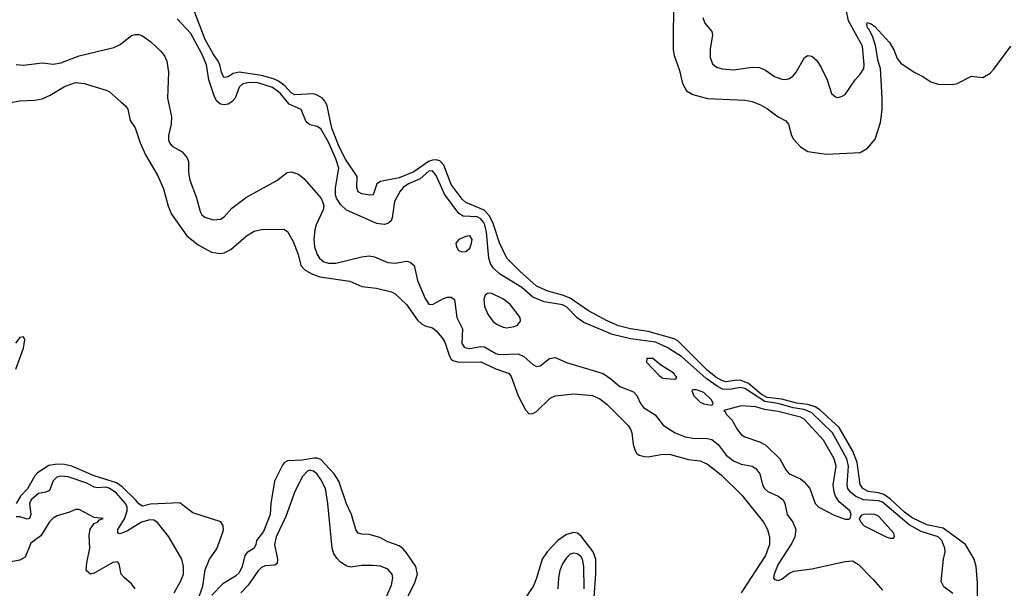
# Model space of a CAD drawing. Header units: inches. Extents: x 1682530 to 1839546, y 640742 to 791647.
# Tile 147 of 256: x 1711449 to 1716746, y 685454 to 688513. Entities that reach past the tile are written whole.
import ezdxf

# ---------------------------------------------------------------- set-up
doc = ezdxf.new("R2010")
doc.units = ezdxf.units.IN
doc.header["$MEASUREMENT"] = 0
doc.layers.add('B7618', color=7, linetype='Continuous')

msp = doc.modelspace()

# ---------------------------------------------------------------- linework, layer by layer
at = {"layer": 'B7618', "color": 5}
for points, elevation in [([(1714966.8, 688646.8), (1714964.2, 688350), (1714970, 688321.1), (1714999.4, 688239.4), (1715015.6, 688170), (1715036, 688130), (1715070.6, 688110), (1715150, 688088.4), (1715350, 688080.2), (1715390, 688072.6), (1715435, 688055), (1715473, 688033), (1715530, 687990.2), (1715570, 687968.5), (1715585.7, 687950), (1715602, 687890), (1715612.9, 687870), (1715650, 687828.8), (1715690, 687803.2), (1715789.8, 687790.2), (1715970, 687797.6), (1716010, 687821.3), (1716050.8, 687870), (1716079.9, 687960.1), (1716088.6, 688030), (1716089.9, 688090), (1716080.1, 688250), (1716068.1, 688290), (1716053.5, 688373.5), (1716038.6, 688418.6), (1716019.5, 688459.5), (1716009.9, 688470), (1716006.2, 688490), (1716010, 688497.1), (1716030, 688491.5), (1716050, 688475.6), (1716129.2, 688390), (1716151.8, 688350), (1716170, 688303.8), (1716190, 688279.5), (1716260.7, 688230), (1716307.5, 688207.5), (1716350, 688179.3), (1716390, 688166.7), (1716470, 688164.6), (1716493.2, 688170), (1716570, 688208.4), (1716630, 688201.6), (1716670, 688225.3), (1716690, 688246.5), (1716782, 688370)], 420), ([(1715125.1, 688525.1), (1715134.8, 688494.8), (1715172.3, 688450), (1715176, 688430), (1715163.8, 688356.2), (1715163.2, 688310), (1715176.3, 688276.3), (1715197.7, 688257.7), (1715228.6, 688248.6), (1715290, 688243), (1715390, 688257.1), (1715430, 688255), (1715460.9, 688240.9), (1715510, 688208.1), (1715550, 688192.8), (1715570, 688190.3), (1715590, 688196), (1715610, 688210.3), (1715626.9, 688230), (1715671.1, 688308.9), (1715690, 688320.4), (1715710, 688315.8), (1715734.9, 688294.9), (1715758.8, 688258.8), (1715793.4, 688190), (1715816.3, 688116.3), (1715838, 688098), (1715850, 688094.8), (1715870, 688098.8), (1715890, 688111), (1715942.9, 688190), (1715970, 688219.3), (1715989.8, 688250.2), (1715993, 688270), (1715982.4, 688370), (1715907.3, 688507.3), (1715882.1, 688630)], 440), ([(1716600.1, 685310), (1716601.1, 685481.1), (1716595.6, 685570), (1716584, 685610), (1716536.9, 685690), (1716417.9, 685777.9), (1716330, 685795.9), (1716250, 685833), (1716210, 685863), (1716133.9, 685933.9), (1716098.4, 685958.4), (1716070, 685966.9), (1716013.8, 685973.8), (1715984.3, 685990), (1715971.2, 686011.2), (1715954.3, 686130), (1715931.1, 686191.1), (1715858.4, 686318.4), (1715754.1, 686414.1), (1715728.7, 686430), (1715690, 686442.4), (1715628.9, 686448.9), (1715550, 686471.7), (1715470, 686480.8), (1715438.7, 686498.7), (1715370, 686555.2), (1715330, 686572.3), (1715306.4, 686573.6), (1715250, 686565.2), (1715230, 686569.5), (1715195.1, 686590), (1715147, 686627), (1714990, 686784.6), (1714970, 686796.5), (1714830, 686834.8), (1714735.1, 686850), (1714670, 686866.5), (1714610, 686892.4), (1714510, 686946.9), (1714410, 687015.4), (1714370, 687031.5), (1714290, 687052), (1714230, 687078.7), (1714139.2, 687159.2), (1714069.9, 687230), (1714030, 687313.2), (1713995.8, 687415.8), (1713976.8, 687456.8), (1713947.2, 687487.2), (1713850, 687528.8), (1713830, 687547.2), (1713770, 687626.6), (1713730.5, 687730), (1713710, 687752.7), (1713690, 687759.2), (1713670, 687758), (1713648.6, 687750), (1713570, 687693.9), (1713490, 687662), (1713390, 687642.6), (1713371.3, 687630), (1713350, 687569.8), (1713332, 687568), (1713290, 687575.8), (1713270, 687586), (1713263.1, 687610), (1713264.1, 687670), (1713202.1, 687762.1), (1713168.7, 687828.7), (1713129.1, 687930), (1713102.7, 688050), (1713094.2, 688070), (1713077.5, 688090), (1713050, 688107.3), (1713030, 688113.3), (1712930, 688108.4), (1712910, 688119.7), (1712876.5, 688156.5), (1712841.6, 688181.7), (1712814.1, 688194.1), (1712750, 688211.8), (1712629.5, 688230.5), (1712597.2, 688222.8), (1712570, 688205.9), (1712550, 688202.2), (1712546.2, 688206.2), (1712534.2, 688230), (1712526.8, 688270), (1712517.7, 688290), (1712489.8, 688329.8), (1712447.1, 688407.1), (1712384.5, 688570)], 420), ([(1716470, 685425.1), (1716421.1, 685461.1), (1716407, 685490), (1716418.2, 685610), (1716428.7, 685650), (1716426.2, 685670), (1716409.8, 685710), (1716390, 685730.4), (1716299.4, 685759.4), (1716234.6, 685794.6), (1716090, 685916.5), (1716070, 685923.5), (1715989.4, 685929.4), (1715947.3, 685947.3), (1715918.1, 685970), (1715904.8, 685990), (1715899.9, 686010), (1715908.6, 686110), (1715899.5, 686150), (1715821.5, 686290), (1715710, 686397.4), (1715670, 686415.7), (1715610, 686424.2), (1715530, 686448), (1715458.4, 686458.4), (1715350, 686529.4), (1715326.7, 686533.3), (1715270, 686523), (1715230, 686525.4), (1715200.7, 686540.7), (1715142.8, 686582.8), (1715010, 686700.3), (1714933.2, 686750), (1714870, 686777), (1714735.6, 686795.6), (1714638.3, 686818.3), (1714484.1, 686884.1), (1714448.4, 686908.4), (1714390, 686967.2), (1714370, 686977.9), (1714270, 686994.5), (1714210, 687019.7), (1714150, 687072.8), (1714030, 687145.6), (1713997.1, 687177.1), (1713981.4, 687201.4), (1713973, 687230), (1713961.4, 687370), (1713952, 687410), (1713944.2, 687424.2), (1713930, 687441.1), (1713910, 687451.4), (1713835.6, 687455.6), (1713810.8, 687470.8), (1713734.9, 687574.9), (1713690, 687674), (1713670, 687699.9), (1713650, 687697.3), (1713603.2, 687656.8), (1713540.2, 687630), (1713512.4, 687610), (1713495.2, 687590), (1713465.8, 687534.2), (1713453.9, 687446.1), (1713446.9, 687430), (1713430, 687416.2), (1713410, 687411.4), (1713370, 687416.8), (1713207.3, 687487.3), (1713176.3, 687516.3), (1713152.7, 687552.7), (1713148.3, 687570), (1713148.3, 687608.3), (1713165.5, 687714.5), (1713150, 687765.1), (1713110, 687854.6), (1713070, 687925.7), (1713050, 687938.9), (1713010, 687947), (1712990, 687962.7), (1712963.1, 688030), (1712899, 688059), (1712850, 688117.6), (1712810, 688147.7), (1712730, 688174), (1712685.6, 688174.4), (1712650, 688167.5), (1712630.5, 688149.5), (1712608.9, 688090), (1712590, 688070.5), (1712570, 688059.2), (1712550, 688054.9), (1712530, 688059.2), (1712510, 688075.3), (1712497.9, 688097.9), (1712466.2, 688190), (1712455, 688270), (1712430, 688329.7), (1712370, 688438.3), (1712296.6, 688516.7)], 440), ([(1711430, 688272.2), (1711470, 688267.8), (1711570, 688280.3), (1711630, 688274.2), (1711670, 688280.5), (1711770, 688318.1), (1711956, 688364), (1711990, 688378.9), (1712050, 688427.2), (1712070, 688433.7), (1712090, 688434), (1712110, 688426.4), (1712153.9, 688393.9), (1712210, 688341.6), (1712230, 688315.5), (1712240.2, 688290), (1712249, 688230), (1712244.8, 688090), (1712265.8, 687990), (1712264.3, 687950), (1712250.2, 687890), (1712250, 687866.8), (1712254.9, 687850), (1712270, 687831.7), (1712322.6, 687802.6), (1712351.1, 687770), (1712357.1, 687750), (1712357.7, 687690), (1712365, 687650), (1712399.3, 687559.3), (1712420.9, 687480.9), (1712430, 687463.7), (1712444.9, 687450), (1712490, 687435.6), (1712530, 687439.5), (1712550, 687452.4), (1712590, 687499.6), (1712670, 687557.8), (1712832.5, 687647.5), (1712888.7, 687691.3), (1712910, 687694.6), (1712950, 687680.9), (1712977.9, 687657.9), (1713043.5, 687583.5), (1713070.2, 687550.2), (1713080.2, 687530), (1713084.7, 687510), (1713082.2, 687490), (1713044.3, 687410), (1713037.2, 687382.8), (1713032.5, 687330), (1713035.7, 687290), (1713048.9, 687250), (1713061.7, 687230), (1713086, 687210), (1713110, 687202.3), (1713150, 687202.5), (1713290, 687237.6), (1713330, 687242), (1713357.1, 687237.1), (1713430, 687206.2), (1713470, 687203.8), (1713530, 687213.4), (1713550, 687209.2), (1713571.1, 687190), (1713590.2, 687110), (1713630, 687013.7), (1713650, 686982.8), (1713670, 686979.7), (1713730, 687013.5), (1713750, 687020.1), (1713770, 687020.2), (1713787.7, 687007.7), (1713800.8, 686910), (1713831.4, 686850), (1713827.8, 686770), (1713842.7, 686750), (1713870, 686744.4), (1713930, 686754.2), (1713950, 686751.9), (1714010, 686716.9), (1714030, 686712.1), (1714130, 686715.8), (1714161, 686701), (1714210, 686657.4), (1714230, 686647.6), (1714250, 686650.3), (1714299.5, 686690), (1714330, 686696.1), (1714390, 686668), (1714589, 686609), (1714630, 686580.6), (1714678.6, 686538.6), (1714751.6, 686510), (1714770, 686490.3), (1714788.6, 686448.6), (1714805.7, 686425.7), (1714867.7, 686387.7), (1714910.9, 686330.9), (1714974.9, 686290), (1715030, 686268.1), (1715070, 686261.9), (1715150, 686259.3), (1715173.5, 686253.5), (1715207.6, 686227.6), (1715250, 686170.2), (1715290, 686139.8), (1715330, 686121.7), (1715390, 686111), (1715410, 686098.4), (1715430.8, 686070), (1715445, 686010), (1715455.9, 685990), (1715474.8, 685974.8), (1715530.3, 685950), (1715556.2, 685930), (1715565.4, 685910), (1715577.5, 685850), (1715608.9, 685808.9), (1715625, 685770), (1715619.3, 685730), (1715603.4, 685696.6), (1715530, 685582.9), (1715507.9, 685530), (1715504.9, 685510), (1715510, 685500.7), (1715530, 685494.9), (1715550, 685502.4), (1715587.3, 685532.7), (1715614.3, 685545.7), (1715710, 685557.8), (1715890, 685597.3), (1715930, 685601.1), (1715961.2, 685581.2), (1716041, 685501), (1716090, 685443.7)], 440), ([(1711370, 688062.7), (1711450, 688076.5), (1711530, 688079.8), (1711570, 688087.1), (1711612.7, 688107.3), (1711690, 688154.2), (1711750, 688174.7), (1711796, 688170), (1711914.1, 688134.1), (1711930, 688126), (1711995.8, 688070), (1712018.4, 688050), (1712031.3, 688031.3), (1712043.7, 687970), (1712070.8, 687930.8), (1712097.3, 687850), (1712125.5, 687785.5), (1712192.1, 687672.1), (1712223.2, 687603.2), (1712248.8, 687510), (1712266.4, 687466.4), (1712348, 687350), (1712410, 687302), (1712481.7, 687261.7), (1712530, 687255.5), (1712550, 687259.3), (1712584.3, 687275.7), (1712670, 687349.2), (1712710, 687375.2), (1712750, 687384.7), (1712870, 687386), (1712890, 687374), (1712920.1, 687320.1), (1712947.8, 687250), (1712962, 687190), (1712985.3, 687165.3), (1713023.8, 687143.8), (1713064.6, 687130), (1713225.3, 687105.3), (1713290, 687077.5), (1713368.4, 687068.4), (1713450, 687048.4), (1713470, 687037.2), (1713530, 686979.8), (1713590, 686897), (1713610, 686876.3), (1713630, 686865.6), (1713670, 686854.1), (1713690, 686838.9), (1713721.9, 686801.9), (1713737, 686777), (1713762.1, 686702.1), (1713770, 686686.4), (1713779.5, 686679.5), (1713810, 686670.4), (1713930, 686671.2), (1714010, 686634.4), (1714082.2, 686610), (1714093.1, 686593.1), (1714131.3, 686490), (1714170, 686414.6), (1714190, 686392.8), (1714210, 686393.4), (1714230, 686404.7), (1714303.8, 686476.2), (1714330, 686489.4), (1714430, 686499), (1714531, 686491), (1714570, 686472.1), (1714610, 686442), (1714722.5, 686330), (1714735.5, 686310), (1714741.6, 686290), (1714749.2, 686229.2), (1714757.9, 686197.9), (1714770, 686178), (1714781.1, 686170), (1714810, 686161.9), (1714830, 686161.5), (1714910, 686174.7), (1714950, 686172.8), (1715046.5, 686146.5), (1715110, 686139.8), (1715150, 686121.5), (1715223.2, 686063.2), (1715334.7, 685954.7), (1715450, 685808.9), (1715472.9, 685770), (1715483.5, 685730), (1715482.1, 685690), (1715461.6, 685630), (1715330, 685429.8)], 420), ([(1711428.1, 686631.9), (1711470, 686744.9), (1711477, 686790), (1711470, 686806.6), (1711450, 686802.4), (1711427, 686773)], 420), ([(1713529, 685390), (1713574.7, 685485.3), (1713588.8, 685530), (1713580.9, 685570), (1713530, 685644.2), (1713510, 685667.3), (1713490, 685681.4), (1713430, 685703.7), (1713387.3, 685727.3), (1713330, 685743.1), (1713290, 685745.3), (1713270, 685751.1), (1713257.1, 685770), (1713234.5, 685850), (1713208, 685908), (1713165.5, 686030), (1713141.6, 686070), (1713070, 686146.7), (1713050, 686154.2), (1713034, 686154), (1712970, 686143.4), (1712890, 686139.4), (1712873.5, 686130), (1712863.5, 686116.5), (1712819.9, 686030), (1712800.1, 685910), (1712797.5, 685850), (1712761.7, 685758.3), (1712723.1, 685710), (1712719.8, 685690), (1712710.2, 685670), (1712673.7, 685646.3), (1712660.8, 685630), (1712646.8, 685570), (1712630, 685536.5), (1712610, 685518.2), (1712541.8, 685478.2), (1712483.2, 685416.8)], 420), ([(1712414.1, 685410), (1712434.9, 685465.1), (1712447.4, 685552.6), (1712469.9, 685610.1), (1712510, 685666.4), (1712540.5, 685750), (1712545.4, 685770), (1712543.6, 685790), (1712530.7, 685810.7), (1712380.3, 685860.4), (1712310, 685913), (1712153.2, 685906.8), (1712110, 685895.4), (1712090, 685907.2), (1712072.7, 685930), (1712000.4, 686000.4), (1711970, 686021.7), (1711850, 686058.4), (1711730, 686110), (1711690, 686119.3), (1711650, 686122.1), (1711605.4, 686114.6), (1711544.9, 686075.1), (1711530, 686059.5), (1711491, 685989), (1711453.3, 685950), (1711429.7, 685910)], 420), ([(1712280.7, 685430), (1712314, 685490), (1712329.8, 685530), (1712331.1, 685570), (1712321.3, 685610), (1712251, 685730), (1712190, 685808.5), (1712170, 685820.3), (1712150, 685822.7), (1712104.3, 685810), (1712030, 685762.8), (1711990, 685746.9), (1711976.9, 685750), (1711977.7, 685770), (1712012.5, 685827.5), (1712027.7, 685870), (1712026.8, 685890), (1712017.6, 685910), (1711970, 685964.6), (1711930, 685991.6), (1711910, 685997.1), (1711870, 685994.3), (1711850, 685998.1), (1711810, 686019.7), (1711710, 686053.8), (1711670, 686057.7), (1711649.3, 686050.7), (1711630, 686031.6), (1711610, 685978.9), (1711590, 685970.5), (1711550, 685963), (1711510.8, 685930), (1711501.8, 685910), (1711509.5, 685850), (1711502.3, 685830), (1711490, 685825), (1711450, 685837.8), (1711430, 685838.6)], 440), ([(1713423.2, 685410), (1713448.6, 685470), (1713456.3, 685510), (1713453, 685530), (1713430, 685557.3), (1713390, 685571.9), (1713350, 685577), (1713290, 685575.8), (1713230, 685567.7), (1713210, 685572), (1713174.7, 685594.7), (1713154.9, 685614.9), (1713139.4, 685639.4), (1713130.6, 685670), (1713107.5, 685910), (1713093.9, 685990), (1713070, 686039.2), (1713050, 686066.8), (1713030, 686083.5), (1713010.3, 686089.7), (1712996.7, 686083.3), (1712970, 686054.7), (1712930, 685973.6), (1712880.7, 685839.3), (1712829.1, 685730), (1712819.6, 685690), (1712835.9, 685610), (1712833.8, 685586.2), (1712821.4, 685578.6), (1712770, 685573.9), (1712750, 685565), (1712730, 685546.4), (1712678.2, 685470), (1712638.3, 685430)], 440), ([(1712071, 685451), (1712050, 685477.7), (1712010.8, 685510.8), (1711995.8, 685530), (1711985.1, 685585.1), (1711975.6, 685595.6), (1711950, 685592.8), (1711850, 685534.5), (1711830, 685529.1), (1711807.5, 685550), (1711809.9, 685590), (1711826, 685670), (1711822.8, 685737.2), (1711828.7, 685771.3), (1711850, 685803), (1711868.7, 685810), (1711878, 685822), (1711898, 685830), (1711850, 685835.1), (1711770, 685878), (1711750, 685878), (1711716.9, 685863.1), (1711650, 685843.1), (1711629.3, 685830.7), (1711610, 685811.5), (1711563.8, 685736.2), (1711510, 685696.3), (1711478.5, 685621.5), (1711450, 685604.3), (1711404.2, 685595.8)], 460), ([(1714533.8, 685330), (1714548.3, 685530), (1714547.9, 685610), (1714534.4, 685650), (1714470, 685734.4), (1714450, 685750.3), (1714430, 685753.7), (1714390, 685743.6), (1714343.8, 685710), (1714286.8, 685650), (1714260.1, 685610), (1714230, 685508.2), (1714212.7, 685467.3), (1714069.2, 685250)], 420), ([(1714486.7, 685450), (1714484.5, 685570), (1714477, 685610), (1714470, 685623.1), (1714450, 685638.8), (1714430, 685643.5), (1714410, 685637.2), (1714390, 685616.9), (1714370, 685586), (1714355.4, 685550), (1714347.8, 685510), (1714344.6, 685450)], 440)]:
    msp.add_lwpolyline(points, dxfattribs=dict(at, elevation=elevation))
at = {"layer": 'B7618', "color": 5, "elevation": 460}
for points in [[(1713870.7, 687350.7), (1713850, 687347), (1713811, 687330), (1713796, 687310), (1713798.8, 687290), (1713810.7, 687270.7), (1713830, 687264), (1713850, 687265.5), (1713870, 687283), (1713879.7, 687310), (1713883.6, 687330)], [(1713970, 687042.4), (1713953, 687030), (1713946.9, 687010), (1713950.3, 686970), (1713970, 686924.9), (1713994.9, 686890), (1714013.9, 686873.9), (1714050, 686858), (1714070, 686854.9), (1714110, 686861.7), (1714126.6, 686870), (1714142.9, 686890), (1714141.6, 686910), (1714090, 686978), (1714051.8, 687010), (1713990, 687039.1)], [(1714854.5, 686690), (1714822.8, 686690), (1714822, 686670), (1714890, 686598), (1714910, 686584.9), (1714970, 686578.8), (1714978.6, 686581.4), (1714984, 686590), (1714975.9, 686595.9), (1714969.2, 686610), (1714896.1, 686656.1)], [(1715070, 686522), (1715064.5, 686515.5), (1715076.3, 686490), (1715110, 686455.5), (1715130, 686445.3), (1715170, 686438.8), (1715177.5, 686442.5), (1715179.3, 686450), (1715169.6, 686470), (1715130, 686507.8), (1715090, 686520.7)], [(1715330, 686434.6), (1715238, 686410), (1715245.2, 686405.2), (1715250.6, 686390), (1715279.5, 686359.5), (1715310, 686305.7), (1715330, 686281.3), (1715350, 686269.3), (1715430, 686241.8), (1715462.9, 686222.9), (1715538, 686150), (1715570.2, 686090.2), (1715588.8, 686070), (1715650, 686042), (1715670, 686026.9), (1715699.7, 685990), (1715728.9, 685910), (1715748.5, 685890), (1715830, 685847.4), (1715890, 685825.7), (1715910, 685826.4), (1715917.2, 685830), (1715922.7, 685850), (1715915.1, 685870), (1715858.4, 685918.4), (1715837.3, 685950), (1715830.4, 685970.4), (1715826.1, 686010), (1715840.9, 686110), (1715831.7, 686150), (1715772.6, 686250), (1715670, 686364.3), (1715650, 686374.6), (1715530, 686404.9), (1715456, 686416), (1715410, 686429.2)], [(1716030, 685852.2), (1715989.3, 685850.7), (1715975.2, 685844.8), (1715966, 685830), (1715974.4, 685810), (1715993, 685790), (1716111, 685730), (1716130, 685723.1), (1716150, 685723), (1716156.2, 685730), (1716151.1, 685750), (1716070, 685841.7), (1716050, 685851.4)]]:
    msp.add_lwpolyline(points, close=True, dxfattribs=at)

doc.saveas('drawing.dxf')
